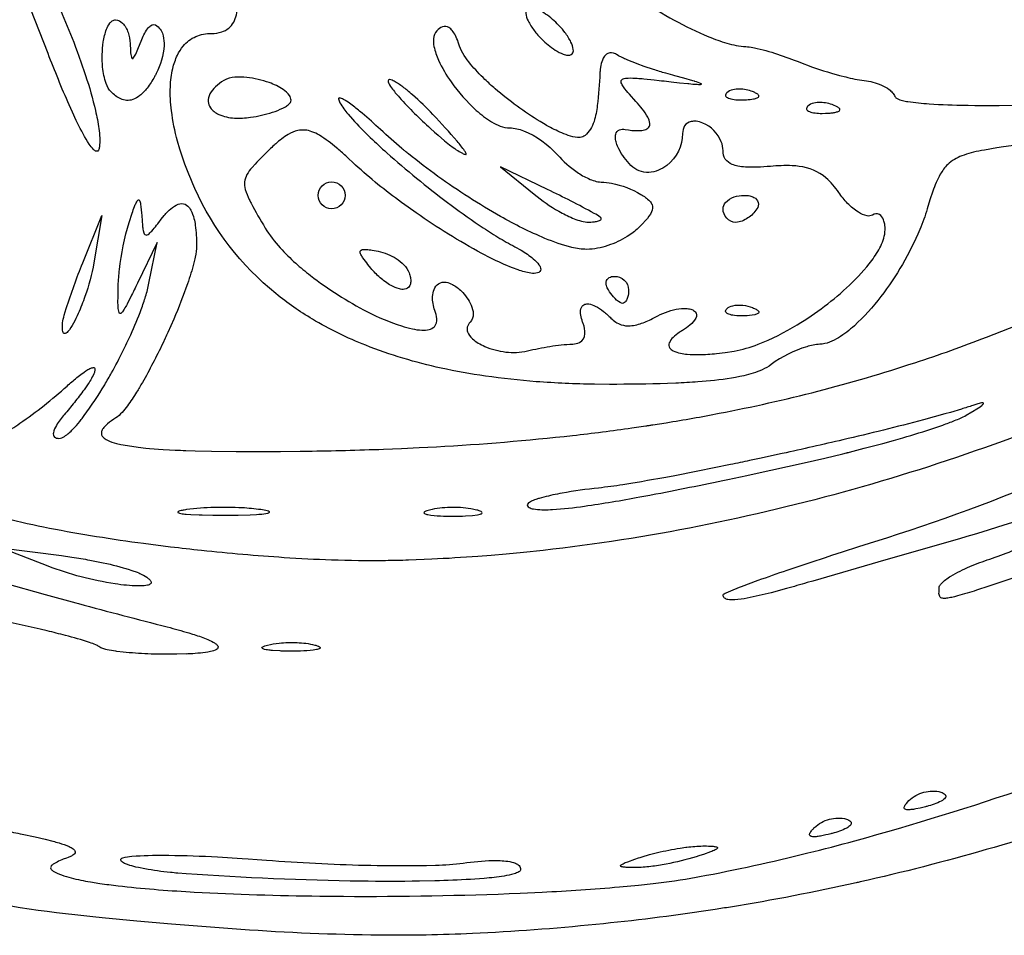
# Model space of a CAD drawing. Header units: millimetres. Extents: x 36.3 to 127.3, y 60.5 to 152.1.
# Tile 5 of 20: x 74.1 to 94.7, y 60.5 to 79.6. Entities that reach past the tile are written whole.
import ezdxf

# ---------------------------------------------------------------- set-up
doc = ezdxf.new("R2010")
doc.units = ezdxf.units.MM
doc.layers.add('Default', color=2, linetype='Continuous')

msp = doc.modelspace()

# ---------------------------------------------------------------- linework, layer by layer
at = {"layer": 'Default'}
for p, q in [((85.32491, 79.55619), (85.32491, 79.55619)), ((74.68109, 78.93127), (74.68109, 78.93127)), ((75.99813, 78.13164), (75.99813, 78.13164)), ((89.40956, 78.13628), (89.40956, 78.13628)), ((79.76109, 77.9565), (79.76109, 77.9565)), ((91.1029, 77.85406), (91.1029, 77.85406)), ((82.72724, 77.65833), (82.72724, 77.65833)), ((85.12331, 76.09014), (84.13554, 76.56635)), ((84.13554, 76.56635), (84.84109, 75.9912)), ((80.32554, 75.96793), (80.32554, 75.96793)), ((75.40565, 74.55682), (75.80504, 75.5446)), ((75.80504, 75.5446), (75.63667, 74.55682)), ((88.79221, 75.68571), (88.79221, 75.68571)), ((86.22868, 75.50871), (86.22868, 75.50871)), ((76.96313, 74.98016), (76.55059, 74.13349)), ((76.79058, 74.13349), (76.96313, 74.98016)), ((81.42741, 74.44827), (81.42741, 74.44827)), ((86.39331, 73.99238), (86.39331, 73.99238)), ((88.86864, 73.59844), (88.86864, 73.59844)), ((74.98479, 73.30093), (74.98479, 73.30093)), ((85.6474, 72.85963), (85.6474, 72.85963)), ((90.48553, 70.37506), (90.48553, 70.37506)), ((79.12609, 69.39674), (79.12609, 69.39674)), ((83.64165, 69.38914), (83.64165, 69.38914)), ((74.68109, 68.21415), (73.69331, 68.60186)), ((73.69331, 68.60186), (74.96331, 68.43714)), ((74.68109, 68.21415), (74.68109, 68.21415)), ((93.30775, 67.7616), (93.30775, 67.7616)), ((88.79221, 67.6162), (88.79221, 67.6162)), ((75.74225, 66.53419), (75.74225, 66.53419)), ((79.2672, 66.56693), (79.2672, 66.56693)), ((92.67796, 63.31548), (92.67796, 63.31548)), ((90.70241, 62.75103), (90.70241, 62.75103)), ((87.09887, 62.13905), (87.09887, 62.13905)), ((77.56648, 61.78292), (77.56648, 61.78292)), ((88.22776, 61.71128), (88.22776, 61.71128)), ((75.80998, 60.86345), (75.80998, 60.86345))]:
    msp.add_line(p, q, dxfattribs=at)
for points in [[(91.9672, 68.73192, 0.04840138), (99.54234, 71.94377, 0.0183759), (102.2013, 73.52071, 0.03362884), (106.5418, 76.74631, 0.0517293), (112.1361, 82.61069, 0.05329361), (116.3813, 89.5146)], [(74.68109, 78.93127), (74.22989, 80.09223), (74.11381, 80.39258), (74.02459, 80.62492), (73.8847, 80.99431, -0.00480684), (73.7747, 81.29468, -0.01260072), (73.70648, 81.49294), (73.6622, 81.63776), (73.65104, 81.68096, -0.0710635), (73.63709, 81.78109, -0.3988743), (73.65517, 81.80591, -0.1369859), (73.69215, 81.78785, -0.04442197), (73.79985, 81.68028), (73.94743, 81.50628), (74.02004, 81.41821), (74.05631, 81.37413), (74.09255, 81.33015)], [(74.09255, 81.33015, -0.02555542), (74.26763, 81.09361, -0.02174621), (74.55238, 80.62175, -0.02011541), (74.97554, 79.75551, -0.01464996), (75.24982, 79.08572), (75.29751, 78.95844, -0.00747719), (75.46471, 78.47704, -0.02335024), (75.67165, 77.74043, -0.02630229), (75.74168, 77.36315, -0.01879345), (75.7595, 77.17175, -0.04621373), (75.75294, 76.97958)], [(85.6172, 81.1989, 0.03574235), (86.42411, 80.50233, 0.03768491), (87.76739, 79.63372, 0.02678918), (88.49117, 79.28491, 0.02486533), (88.87102, 79.14993, 0.0151789), (89.06712, 79.10175, 0.05144662), (89.26772, 79.07858)], [(78.09795, 79.3546, 0.08411982), (78.31207, 79.3865, 0.1934615), (78.56098, 79.58932, 0.1266398), (78.6322, 79.90239)], [(84.69326, 79.86529, 0.2185282), (84.6671, 79.77274, 0.08956806), (84.71489, 79.61868, 0.04906105), (84.84325, 79.41471, 0.04114864), (85.00237, 79.23365)], [(85.32491, 79.55619, 0.05030997), (85.04518, 79.7845, 0.05375852), (84.87943, 79.8693, 0.07995667), (84.7858, 79.89145, 0.2160604), (84.69326, 79.86529)], [(75.99813, 78.13164, -0.1069374), (75.89494, 78.30514, -0.06527028), (75.82201, 78.64735, -0.05836883), (75.83573, 79.1752, -0.05132063), (75.90237, 79.44024, -0.07167605), (75.96967, 79.56518, -0.07307885), (76.02251, 79.61533, -0.1522447), (76.0922, 79.63683)], [(76.0922, 79.63683, -0.1968514), (76.23573, 79.57048, -0.1172194), (76.35307, 79.37083, -0.07201425), (76.39426, 79.14294)], [(76.6278, 79.19476, -0.06394022), (76.75925, 79.45074, -0.08549856), (76.82486, 79.516, -0.3434281), (76.95784, 79.51318, -0.09559302), (77.04435, 79.41225)], [(83.2833, 79.08993), (83.25619, 79.16972, 0.04043386), (83.19619, 79.30984, 0.04013033), (83.13115, 79.41323, 0.07787831), (83.06122, 79.47753, 0.2441998), (82.92269, 79.49034, 0.0970955), (82.80865, 79.41061)], [(85.634, 78.92455, 0.2189805), (85.66016, 79.01709, 0.08950136), (85.61237, 79.17116, 0.05051018), (85.48402, 79.37512), (85.44653, 79.42241, 0.03361826), (85.38734, 79.49075), (85.32491, 79.55619)], [(77.04435, 79.41225, -0.08869494), (77.08772, 79.30254, -0.06909534), (77.10455, 79.09896, -0.1084455), (76.94199, 78.51377)], [(77.75134, 76.10905, -0.03237889), (77.43485, 76.93648), (77.38746, 77.10145, -0.0362164), (77.26078, 77.73653, -0.04305547), (77.23755, 78.2375, -0.05196648), (77.287, 78.62074, -0.05022232), (77.38406, 78.89951, -0.05934321), (77.50443, 79.08786, -0.1176526), (77.77028, 79.29002, -0.1020148), (78.09795, 79.3546)], [(82.80865, 79.41061, 0.1798111), (82.73729, 79.24257, 0.06956967), (82.74792, 79.08031, 0.05216436), (82.84314, 78.79417, 0.04714262), (83.10766, 78.3392, 0.05405297), (83.63127, 77.74592, 0.04540645), (83.95238, 77.50614, 0.05071318), (84.13433, 77.41827, 0.09003065), (84.33248, 77.37904)], [(76.39426, 79.14294), (76.40202, 78.99646), (76.40627, 78.94708, 0.01849719), (76.41489, 78.88483, 0.09583138), (76.43279, 78.83477, 0.4958761), (76.4621, 78.838, 0.06375267), (76.51357, 78.92213, 0.02176025), (76.57294, 79.05749), (76.6278, 79.19476)], [(85.90516, 77.22015, -0.1764407), (85.80164, 77.17899, -0.08307324), (85.59935, 77.20791, -0.03411739), (85.42097, 77.27275, -0.02473439), (85.10327, 77.43134, -0.01039148), (84.96903, 77.5096, -0.04021686), (84.0292, 78.19628, -0.01881109), (83.81269, 78.39337, -0.02886134), (83.51208, 78.7143, -0.0297848), (83.38139, 78.89214, -0.06201783), (83.2833, 79.08993)], [(85.00237, 79.23365, 0.05024908), (85.2821, 79.00535, 0.0542842), (85.44784, 78.92052, 0.04964938), (85.54147, 78.89838, 0.2156799), (85.634, 78.92455)], [(89.26772, 79.07858), (89.30453, 79.0764, -0.01564151), (89.44563, 79.05381, -0.02579372), (89.92719, 78.921, -0.01535977), (90.39661, 78.75024)], [(75.75294, 76.97958, -0.06847766), (75.73429, 76.91463, -0.3167603), (75.69338, 76.88933, -0.1491426), (75.63028, 76.92751, -0.05253907), (75.54321, 77.03645), (75.50773, 77.09108, -0.02308154), (75.27069, 77.53684), (75.19048, 77.70834), (75.12247, 77.85941, -0.0096203), (74.89576, 78.39288, -0.00704042), (74.68109, 78.93127)], [(86.58035, 78.90289, 0.06724977), (86.49935, 78.94036, 0.2484858), (86.35146, 78.9178, 0.1134043), (86.28507, 78.83391, 0.07571658), (86.23611, 78.68257), (86.22392, 78.60394, 0.01386061), (86.21693, 78.52459)], [(87.77979, 78.4678), (87.7412, 78.47819), (87.59231, 78.52029, -0.00785141), (87.33364, 78.60023), (87.14121, 78.66531), (86.99793, 78.71727, -0.01976485), (86.78552, 78.80193, -0.02014445), (86.6813, 78.849, -0.02798007), (86.58035, 78.90289)], [(90.39661, 78.75024, 0.02632742), (91.05849, 78.52312), (91.22708, 78.47604), (91.3543, 78.4436, 0.03065271), (91.7412, 78.36993)], [(76.94199, 78.51377, -0.02107891), (76.90607, 78.44859, -0.04180363), (76.75117, 78.21255, -0.0529821), (76.59763, 78.05289, -0.08988408), (76.44962, 77.97009, -0.1881858), (76.2004, 77.98529, -0.09288403), (75.99813, 78.13164)], [(79.76109, 77.9565, 0.1394649), (79.72878, 78.05485, 0.09403232), (79.5939, 78.18296, 0.06283276), (79.30434, 78.32478, 0.06361407), (78.83241, 78.43285, 0.04753983), (78.58771, 78.43591, 0.1130015), (78.35251, 78.36839)], [(86.21693, 78.52459, -0.01415075), (86.16278, 77.84805, -0.05061378), (86.09409, 77.50942, -0.1252887), (85.90516, 77.22015)], [(86.96905, 77.93102), (86.8348, 78.0812, -0.02917154), (86.71004, 78.23574, -0.06244586), (86.66436, 78.31886, -0.1170365), (86.6592, 78.35721, -0.2849372), (86.70073, 78.40361, -0.08577674), (86.80775, 78.42147, -0.02711516), (86.9966, 78.4164, -0.01735522), (87.13772, 78.40468), (87.34913, 78.38287), (87.45474, 78.37116), (87.50755, 78.36522), (87.56031, 78.35925)], [(87.56031, 78.35925), (87.7049, 78.34295), (87.8782, 78.32389), (88.05562, 78.30553, 0.0423695), (88.07411, 78.30373), (88.15666, 78.29622), (88.21667, 78.29159, 0.00877883), (88.27808, 78.28835), (88.30534, 78.28805, 0.03732799), (88.33757, 78.29147, 0.8411487), (88.33636, 78.30242, 0.04918454), (88.19969, 78.35184, 0.1080153), (88.18657, 78.35576), (88.16122, 78.3632), (87.97081, 78.41644), (87.77979, 78.4678)], [(78.35251, 78.36839, 0.05165339), (78.18232, 78.23997, 0.08350141), (78.0643, 78.0877, 0.1383678), (78.02893, 77.92811, 0.1275562), (78.07386, 77.80082, 0.1340454), (78.25149, 77.65969, 0.0891227), (78.57893, 77.58471, 0.0572001), (78.91443, 77.60107)], [(79.12609, 70.61299), (79.54028, 70.61492), (79.94803, 70.61891, 0.03892557), (79.99827, 70.61954, 0.03001271), (80.04842, 70.62022, 0.01745767), (80.09846, 70.62091, 0.00535467), (81.69448, 70.6615), (82.0686, 70.67651), (82.43674, 70.6935), (82.79911, 70.71245, 0.01379957), (85.64661, 70.9481, 0.00629706), (86.88721, 71.10625), (87.17728, 71.14876, 0.0272221), (87.2487, 71.15955, 0.01706049), (87.3198, 71.17045), (87.60261, 71.21507, 0.00854217), (88.71262, 71.41164, 0.03168824), (92.80264, 72.46924, 0.01261265), (94.29481, 73.00143, 0.02013956), (96.83807, 74.10215), (97.30473, 74.33067), (97.73927, 74.55074, 0.02041888), (100.9119, 76.35986, 0.01472669), (103.9501, 78.3866)], [(81.79521, 78.37835, 0.2472034), (81.79144, 78.34065, 0.07550241), (81.86008, 78.21813, 0.02584057), (82.02541, 78.01472, 0.0255746), (82.67356, 77.36642), (82.75911, 77.28963), (82.83482, 77.22331), (82.9694, 77.10974), (83.07277, 77.02707), (83.15209, 76.96719, 0.02894849), (83.27555, 76.88338), (83.34106, 76.84701, 0.07917704), (83.41222, 76.82352)], [(82.72724, 77.65833, 0.02417775), (82.30029, 78.06884, 0.02030403), (82.18622, 78.16528, 0.02013146), (82.00629, 78.30044), (81.98228, 78.31619, 0.0300785), (81.89487, 78.36571, 0.04494534), (81.84658, 78.38383, 0.2425037), (81.79521, 78.37835)], [(91.7412, 78.36993, -0.07712206), (92.10082, 78.27412, -0.05655685), (92.26456, 78.17944, -0.04686666), (92.33494, 78.11471, -0.1035975), (92.38425, 78.03289)], [(88.86864, 78.114, 0.1031249), (88.84605, 78.08186, 0.3485759), (88.86437, 78.02412, 0.09986385), (88.9528, 77.98573, 0.0499364), (89.09522, 77.96633, 0.00823251), (89.16709, 77.96432), (89.23905, 77.96577)], [(89.40956, 78.13628, 0.08793611), (89.13642, 78.19135, 0.05955347), (88.99541, 78.17734, 0.1346362), (88.86864, 78.114)], [(89.23905, 77.96577, 0.05179711), (89.27857, 77.96773, 0.02450151), (89.43088, 77.98447, 0.0496288), (89.50204, 78.00401, 0.08355187), (89.53103, 78.02135, 0.4897551), (89.52796, 78.06972, 0.09185229), (89.47174, 78.10825, 0.01571277), (89.40956, 78.13628)], [(92.38425, 78.03289, 0.1737574), (92.43031, 77.99026, 0.05765124), (92.54306, 77.95156, 0.03369384), (92.65571, 77.92882, 0.0213992), (93.09801, 77.88157, 0.01043054), (93.87543, 77.85233, 0.04105132), (93.91193, 77.85178), (94.05547, 77.85013), (94.32468, 77.84895), (94.56026, 77.84969), (94.97244, 77.85427, 0.00356712), (95.59063, 77.8675), (96.2086, 77.88685)], [(78.91443, 77.60107, 0.03954741), (79.36911, 77.70422, 0.03449999), (79.58961, 77.79227), (79.64278, 77.82165, 0.05862628), (79.71664, 77.87623, 0.1977509), (79.76109, 77.9565)], [(81.62817, 77.34477, 0.01532307), (81.24524, 77.68587, 0.00719498), (81.03956, 77.85085, 0.02806229), (80.92229, 77.93414, 0.03105437), (80.83853, 77.98342, 0.04711314), (80.79639, 78.00051, 0.04529992), (80.77641, 78.00383, 0.4790138), (80.75354, 77.98333, 0.1022404), (80.7815, 77.90479)], [(80.7815, 77.90479, 0.05050146), (80.95304, 77.66409), (81.04346, 77.55959, 0.01955886), (81.41727, 77.17671, 0.00762), (81.76096, 76.8589, 0.020361), (83.02822, 75.821, 0.0112622), (83.69457, 75.34383, 0.01203449), (84.03873, 75.12113, 0.01413428), (84.39451, 74.91745)], [(86.74609, 77.34563, 0.04190539), (87.02787, 77.32165, 0.06339612), (87.15108, 77.33767, 0.1716207), (87.24025, 77.39309, 0.1825821), (87.2597, 77.47269, 0.09660035), (87.21593, 77.6033, 0.04807885), (87.10181, 77.77423, 0.0247906), (86.96905, 77.93102)], [(90.56197, 77.83178, 0.1002209), (90.53939, 77.79964, 0.3493401), (90.55771, 77.74191, 0.09986385), (90.64614, 77.70351, 0.0499364), (90.78856, 77.68411, 0.00892122), (90.86043, 77.6821), (90.93239, 77.68355)], [(91.1029, 77.85406, 0.08864635), (90.82975, 77.90913, 0.05861712), (90.68874, 77.89511, 0.1345575), (90.56197, 77.83178)], [(90.93239, 77.68355, 0.04772534), (90.97192, 77.68551, 0.02270509), (91.04837, 77.69158, 0.03662194), (91.13013, 77.70339, 0.06231172), (91.20025, 77.72391, 0.1252775), (91.22753, 77.74243, 0.4383846), (91.21985, 77.78899, 0.05156035), (91.16416, 77.8265), (91.1029, 77.85406)], [(83.41222, 76.82352, 0.613797), (83.41978, 76.84143, 0.06283569), (83.38741, 76.90041, 0.02062652), (83.23351, 77.09933, 0.01749847), (82.72724, 77.65833)], [(88.36887, 77.4811, 0.06148284), (88.23154, 77.51601, 0.07438248), (88.12204, 77.51152, 0.2039433), (87.98674, 77.42109, 0.1415009), (87.94553, 77.26363)], [(88.79221, 76.90389, 0.09343372), (88.75473, 77.08839, 0.2013266), (88.36887, 77.4811)], [(81.10944, 76.60294), (80.90281, 76.79375, 0.01501629), (80.71346, 76.95992, 0.04192692), (80.3529, 77.22457, 0.0455674), (80.19764, 77.29865, 0.1417069), (79.90198, 77.32484, 0.0821182), (79.69942, 77.24256, 0.04579642), (79.43899, 77.04577, 0.00849988), (79.4086, 77.01849, 0.01645214), (79.20264, 76.82059)], [(85.94438, 74.83904, -0.05929127), (85.62898, 74.88145, -0.03911366), (85.06676, 75.06944, -0.03026762), (84.13833, 75.52738, -0.02680687), (82.83179, 76.36505, -0.01534323), (82.21483, 76.83626, -0.02588168), (82.17714, 76.86693, -0.03431266), (82.1419, 76.89582, -0.03776853), (82.10897, 76.92302, -0.03207473), (82.07819, 76.94862, -0.0166072), (81.62817, 77.34477)], [(84.33248, 77.37904, -0.08708245), (84.61927, 77.317, -0.1171972), (85.32991, 76.8146)], [(86.86638, 76.59554, -0.08026562), (86.61122, 76.93927, -0.03699211), (86.56219, 77.05981, -0.05627741), (86.54179, 77.16251, -0.08409539), (86.54774, 77.24435, -0.2453671), (86.62539, 77.33716, -0.1338777), (86.74609, 77.34563)], [(87.94553, 77.26363, -0.2328558), (87.61423, 76.59327, -0.1522413), (87.23988, 76.44878, -0.2153453), (86.86638, 76.59554)], [(94.65403, 76.9819), (94.51481, 76.96057), (94.25347, 76.91625), (94.19604, 76.90524, 0.02033339), (93.97488, 76.855, 0.03566342), (93.78486, 76.79411, 0.1002348), (93.48809, 76.61297, 0.07295454), (93.33091, 76.40813, 0.04708584), (93.1767, 76.0547), (93.11594, 75.8717), (93.05936, 75.68734)], [(97.78768, 77.00314, 0.01200224), (97.00467, 77.05191), (96.93112, 77.05461, 0.01444794), (95.79121, 77.06178), (95.64867, 77.05786), (95.39934, 77.04788, 0.00874384), (95.21252, 77.03736), (95.07256, 77.0274, 0.01996832), (94.65403, 76.9819)], [(79.20264, 76.82059, 0.01237521), (79.04444, 76.66036), (79.00974, 76.62375), (78.94421, 76.55074, 0.0541178), (78.83728, 76.40087, 0.2040119), (78.80416, 76.09264, 0.04726164), (78.88628, 75.88004, 0.00707852), (78.9245, 75.80373, 0.01367846), (79.22086, 75.28471)], [(85.32991, 76.8146, 0.06313541), (85.73905, 76.45281, 0.04400975), (85.9786, 76.31724, 0.04829054), (86.10804, 76.26859, 0.06898279), (86.24437, 76.24583)], [(89.77953, 76.5742, -0.01397421), (89.50349, 76.55726), (89.39645, 76.55571, -0.02740142), (89.30139, 76.55792, -0.01180539), (89.25928, 76.5603, -0.03245167), (89.10156, 76.58025, -0.05379802), (88.9842, 76.61439, -0.1501063), (88.83847, 76.7262, -0.1451353), (88.79221, 76.90389)], [(84.91307, 74.34718, -0.1026847), (84.77029, 74.34103, -0.04864348), (84.50668, 74.40869), (84.38744, 74.45283, -0.01960596), (83.93925, 74.65628), (83.74809, 74.75531, -0.02885223), (82.37464, 75.60184), (82.20953, 75.71799), (82.06638, 75.82143, -0.01286469), (81.57638, 76.1981, -0.01497833), (81.10944, 76.60294)], [(91.20995, 76.02665, 0.06143403), (90.94112, 76.33444, 0.1517521), (90.385, 76.57389, 0.0305357), (90.23389, 76.5875, 0.03324825), (89.77953, 76.5742)], [(80.32554, 75.96793, -0.4125983), (80.60776, 76.25016)], [(80.60776, 76.25016, -0.4124673), (80.88998, 75.96793)], [(86.24437, 76.24583, -0.03904334), (86.46204, 76.22065, -0.08541309), (87.07408, 75.98923)], [(86.41592, 72.01682), (86.1021, 72.01902, -0.01428479), (84.88575, 72.07286, -0.01563502), (83.82214, 72.18949, -0.01735281), (82.89763, 72.35667, -0.04087091), (81.32068, 72.83261, -0.03988948), (80.20767, 73.37949, -0.0368685), (79.44398, 73.91303, -0.1167414), (77.75134, 76.10905)], [(80.60776, 75.68571, -0.4125442), (80.32554, 75.96793)], [(80.88998, 75.96793, -0.4125442), (80.60776, 75.68571)], [(84.84109, 75.9912, 0.04375467), (85.35999, 75.63622, 0.02938559), (85.64214, 75.49439, 0.03393748), (85.79071, 75.43922, 0.065254), (85.94646, 75.40977)], [(86.22868, 75.50871, 0.03713918), (86.09647, 75.59206, 0.0145375), (85.12331, 76.09014)], [(87.07408, 75.98923, -0.06126827), (87.25745, 75.84859, -0.07952998), (87.30747, 75.77363, -0.2107914), (87.29839, 75.62522, -0.07184996), (87.17371, 75.44633), (87.09997, 75.36591), (87.02369, 75.28799)], [(88.79221, 75.68571, -0.1781162), (88.84551, 75.81996, -0.1333205), (89.0235, 75.93394, -0.07861669), (89.23219, 75.96793)], [(89.23219, 75.96793, -0.06067273), (89.34852, 75.95658, -0.07220253), (89.43571, 75.92633, -0.2152753), (89.52704, 75.82152, -0.2000155), (89.49776, 75.68571)], [(91.91595, 75.55653, -0.1801028), (91.80103, 75.53901, -0.09238963), (91.62032, 75.61454, -0.06110651), (91.39558, 75.80117, -0.03646134), (91.20995, 76.02665)], [(76.37443, 75.40349), (76.43892, 75.59901, -0.02197933), (76.48869, 75.73566, -0.02187162), (76.522, 75.81248, -0.0132104), (76.54412, 75.85148, -0.1938676), (76.57295, 75.87579, -0.2740062), (76.59145, 75.86253, -0.0741527), (76.61372, 75.78502, -0.01803336), (76.63749, 75.5446)], [(77.0463, 75.46966), (77.10956, 75.54877, -0.00939304), (77.17623, 75.6226, -0.05406543), (77.32354, 75.74527, -0.1407143), (77.4799, 75.79552, -0.1822909), (77.59988, 75.74538, -0.08598831), (77.66569, 75.65894, -0.05362539), (77.73123, 75.48279, -0.02969448), (77.75845, 75.34471, -0.03517901), (77.78554, 74.92374)], [(103.9386, 75.87234), (103.7926, 75.75639, -0.01514055), (102.6038, 74.87645, -0.00922733), (102.4613, 74.77788, -0.02263324), (100.1245, 73.32974), (99.86157, 73.18403, -0.00895382), (98.81409, 72.6329), (98.69012, 72.57063, -0.02777983), (94.64651, 70.83224, -0.03849896), (88.29255, 69.05103, -0.02124204), (85.02891, 68.54422), (84.6182, 68.50056), (84.25848, 68.46615), (83.94344, 68.43899), (83.66765, 68.41753, -0.00509669), (82.70106, 68.3597), (82.21721, 68.3412, -0.00577568), (81.73312, 68.3299)], [(76.63749, 75.5446), (76.64505, 75.43793), (76.65385, 75.34071, 0.03539586), (76.67001, 75.23205), (76.68356, 75.18429, 0.1162477), (76.70616, 75.14735, 0.3533823), (76.7701, 75.15121, 0.0593028), (76.84828, 75.22241, 0.02288949), (76.94966, 75.34417), (76.97408, 75.37541), (77.01032, 75.42245), (77.02837, 75.44608), (77.0463, 75.46966)], [(89.05777, 75.40349, -0.2136447), (88.86693, 75.48994, -0.1880085), (88.79221, 75.68571)], [(89.49776, 75.68571, -0.1056631), (89.30959, 75.49496, -0.04518773), (89.19012, 75.43151, -0.08369328), (89.05777, 75.40349)], [(93.05936, 75.68734, -0.02515335), (92.90309, 75.2513, -0.06476914), (92.08891, 73.85165, -0.04582623), (91.53654, 73.24368, -0.04789579), (91.20546, 72.99221, -0.05321003), (91.01807, 72.89862, -0.08438791), (90.81322, 72.85452)], [(92.17887, 75.24654, 0.03786402), (92.16977, 75.36398, 0.03976504), (92.14606, 75.45412, 0.1708073), (92.05909, 75.56833, 0.2824663), (91.91595, 75.55653)], [(105.8666, 75.56834, -0.01858328), (103.0886, 73.44527), (102.9543, 73.35094, -0.00431754), (102.4222, 72.98479), (102.2967, 72.90017, -0.00850826), (102.0486, 72.73497, -0.01635129), (100.0833, 71.52142, -0.0130517), (98.55875, 70.69785, -0.02272762), (96.19075, 69.62684, -0.02497481), (93.73109, 68.78766)], [(76.14326, 73.99238, -0.02586966), (76.14551, 74.08196, -0.01465747), (76.17351, 74.41679, -0.04412463), (76.37443, 75.40349)], [(85.94646, 75.40977, 0.03772482), (86.10246, 75.4168, 0.05246091), (86.18674, 75.43374, 0.1113154), (86.23342, 75.45683, 0.542892), (86.22868, 75.50871)], [(79.22086, 75.28471, 0.04842775), (79.53323, 74.87034, 0.0267415), (79.85707, 74.55035, 0.01817886), (80.16476, 74.29352, 0.04622705), (81.3558, 73.53636, 0.04100391), (82.06654, 73.23708, 0.025373), (82.29559, 73.17673, 0.04469316), (82.49116, 73.15128, 0.06754717), (82.64904, 73.16509, 0.1335959), (82.75635, 73.22246, 0.2195738), (82.80873, 73.38975, 0.07051335), (82.76694, 73.56001)], [(87.02369, 75.28799, -0.05501095), (86.78777, 75.1063, -0.05842216), (86.383, 74.91923, -0.07825298), (85.94438, 74.83904)], [(89.02099, 72.71335, 0.04891458), (89.52424, 72.85538, 0.04547501), (90.34175, 73.26227, 0.05232941), (91.43575, 74.09192, 0.04221594), (91.90153, 74.60859, 0.0468474), (92.08633, 74.90748, 0.05133222), (92.15125, 75.07188, 0.06519809), (92.17887, 75.24654)], [(77.78554, 74.92374, -0.05150487), (77.75468, 74.67332, -0.00763415), (77.72851, 74.55839, -0.02389569), (77.59647, 74.12125, -0.01757588), (77.30626, 73.37695), (77.18506, 73.10265, -0.01256139), (77.1302, 72.98338), (77.07779, 72.87202, -0.01796851), (76.65129, 72.05332, -0.00740347), (76.5324, 71.85453, -0.01813237), (76.33792, 71.56604, -0.02225435), (76.22781, 71.4307, -0.05946337), (76.09757, 71.31458)], [(81.42741, 74.44827), (81.36842, 74.52034, -0.02120139), (81.26337, 74.65971, -0.04858193), (81.22098, 74.73164, -0.1792669), (81.20765, 74.80277, -0.2517795), (81.24751, 74.83363, -0.05394585), (81.33171, 74.83836, -0.02532758), (81.45692, 74.82336), (81.58113, 74.80104)], [(81.58113, 74.80104, -0.09191177), (81.95784, 74.64719, -0.06446255), (82.11802, 74.51762, -0.1050278), (82.23067, 74.34515)], [(84.39451, 74.91745, -0.01653858), (84.5701, 74.81955, -0.04339874), (84.82309, 74.64255, -0.05772268), (84.9433, 74.51781, -0.1482068), (84.98129, 74.42307, -0.3370217), (84.91307, 74.34718)], [(75.63667, 74.55682, -0.04201489), (75.45158, 73.85571, -0.02539999), (75.31162, 73.49969, -0.01838336), (75.21178, 73.29572, -0.06074634), (75.09414, 73.1185, -0.07345092), (75.05672, 73.08562, -0.2552621), (75.01641, 73.0786, -0.1898907), (74.99683, 73.10087, -0.08495118), (74.98096, 73.20033, -0.03209933), (74.98479, 73.30093)], [(74.98479, 73.30093, -0.04101538), (75.01924, 73.46329), (75.05987, 73.60262, -0.01844401), (75.40565, 74.55682)], [(82.23067, 74.34515, -0.03813737), (82.25565, 74.24965, -0.05740125), (82.26218, 74.15878, -0.1004284), (82.24292, 74.08058, -0.2543893), (82.13252, 74.0054, -0.09850728), (82.02406, 74.01198, -0.06775002), (81.84969, 74.08179, -0.05654734), (81.62204, 74.24595, -0.03735205), (81.42741, 74.44827)], [(74.90768, 70.88793, 0.1335142), (75.02375, 70.92936, 0.06224525), (75.20081, 71.08015, 0.04258798), (75.23804, 71.11972, 0.01675197), (75.37589, 71.28286, 0.00180989), (75.43694, 71.36216, 0.02551201), (75.86394, 72.00855, 0.00175388), (76.00895, 72.26044, 0.01244606), (76.24636, 72.71035, 0.00495192), (76.41031, 73.05496, 0.02052369), (76.62821, 73.58447, 0.0109105), (76.71928, 73.85602, 0.01442378), (76.75809, 73.99392), (76.79058, 74.13349)], [(76.55059, 74.13349), (76.51732, 74.06526), (76.50006, 74.02996, -0.01017346), (76.42642, 73.88038), (76.33175, 73.69495, -0.02396506), (76.27209, 73.58887), (76.23371, 73.53185), (76.21342, 73.50905, -0.1098448), (76.19201, 73.49564, -0.3876602), (76.1646, 73.51653, -0.06609198), (76.14655, 73.63464, -0.02350687), (76.14257, 73.81351), (76.14326, 73.99238)], [(82.76694, 73.56001, -0.1065435), (82.7202, 73.85279, -0.08355915), (82.7521, 74.0015, -0.1600361), (82.84589, 74.12135)], [(82.84589, 74.12135, -0.1834736), (83.00359, 74.15023, -0.08253672), (83.13171, 74.10697, -0.08006671), (83.32062, 73.96613, -0.09348185), (83.52469, 73.67292, -0.09096822), (83.56914, 73.49176, -0.2101732), (83.50626, 73.31607)], [(86.39331, 73.99238, -0.06723883), (86.35365, 74.0813, -0.09877542), (86.34801, 74.15668, -0.2367218), (86.40968, 74.24908, -0.1328308), (86.51777, 74.2746)], [(86.51777, 74.2746, -0.188951), (86.72534, 74.19498, -0.2125432), (86.81665, 73.99238)], [(86.69219, 73.71016, -0.1074401), (86.64137, 73.72601, -0.08424439), (86.50252, 73.84538, -0.04004127), (86.39331, 73.99238)], [(86.81665, 73.99238, -0.07571956), (86.7949, 73.83347, -0.07054667), (86.7609, 73.75739, -0.2457664), (86.69219, 73.71016)], [(85.86792, 73.28682, -0.04119637), (85.8437, 73.35638, -0.04767247), (85.81409, 73.49886, -0.1259851), (85.83044, 73.6254, -0.2210796), (85.90499, 73.69229, -0.102728), (85.98584, 73.69722, -0.07815377), (86.11806, 73.65356, -0.04910149), (86.29266, 73.54056, -0.01556622), (86.37225, 73.47343, -0.0293127), (86.44768, 73.40179)], [(87.37496, 73.42465, -0.0281774), (87.58519, 73.52085, -0.03473389), (87.8105, 73.58638, -0.0723315), (88.04141, 73.60196, -0.05651641), (88.13773, 73.58121, -0.1216609), (88.20963, 73.53486, -0.3073661), (88.22105, 73.40283, -0.1045057), (88.09996, 73.25642, -0.04282074), (87.94553, 73.14571)], [(89.23905, 73.45022, -0.04030959), (89.02684, 73.45684, -0.07139073), (88.90864, 73.48396, -0.158823), (88.84834, 73.52708, -0.2356297), (88.84605, 73.56631, -0.09410559), (88.86864, 73.59844)], [(88.86864, 73.59844, -0.1344557), (88.99541, 73.66177, -0.08437842), (89.20545, 73.67141, -0.06851289), (89.40956, 73.62072)], [(89.40956, 73.62072, -0.03324333), (89.48294, 73.58666, -0.1224718), (89.53812, 73.54021, -0.4268902), (89.5213, 73.49831, -0.08261662), (89.45348, 73.47359, -0.04696997), (89.23905, 73.45022)], [(83.50626, 73.31607, 0.1376965), (83.44511, 73.21387, 0.1384159), (83.45051, 73.11426, 0.1207316), (83.55247, 72.97033, 0.07940035), (83.80991, 72.81047, 0.07225144), (84.24742, 72.69273, 0.08862462), (84.69998, 72.71485)], [(85.6474, 72.85963, 0.1197612), (85.79157, 72.89359, 0.2575506), (85.90369, 73.07583, 0.1094686), (85.86792, 73.28682)], [(86.44768, 73.40179, 0.1159898), (86.66124, 73.26327, 0.09844568), (86.84832, 73.24067, 0.07797404), (87.12095, 73.30615, 0.03727333), (87.37496, 73.42465)], [(87.94553, 73.14571, 0.02886224), (87.87644, 73.10073, 0.03456774), (87.74836, 72.99757, 0.1096508), (87.66669, 72.8821, 0.2561916), (87.67871, 72.77445, 0.1136807), (87.74686, 72.71786, 0.07233301), (87.90048, 72.66644, 0.02914919), (88.04012, 72.64643, 0.02653747), (88.28637, 72.63832, 0.02750514), (88.65509, 72.66231), (88.83841, 72.68507), (89.02099, 72.71335)], [(84.69998, 72.71485, -0.0226321), (85.17035, 72.80915, -0.03285618), (85.6474, 72.85963)], [(90.81322, 72.85452, 0.06230482), (90.53912, 72.80464, 0.08377629), (89.79659, 72.43118)], [(75.07751, 71.98075, -0.01490731), (75.28127, 72.15685), (75.36322, 72.22161), (75.4323, 72.27214), (75.47215, 72.29897, -0.04184937), (75.55557, 72.34657, -0.09864675), (75.62579, 72.3672, -0.4313059), (75.66138, 72.33708, -0.1069592), (75.64814, 72.26466, -0.05526462), (75.51752, 72.02592), (75.48915, 71.98347), (75.4344, 71.9051, -0.00846306), (75.23161, 71.63902, -0.00814182), (75.01775, 71.38182)], [(89.79659, 72.43118, -0.05634297), (89.60902, 72.32129, -0.0498709), (89.2247, 72.1959, -0.0311967), (88.52781, 72.08951), (88.26447, 72.06732, -0.00506458), (87.80276, 72.04131), (87.62949, 72.03465, -0.00889756), (86.41592, 72.01682)], [(73.64131, 70.92242), (73.73933, 70.97615, 0.01814095), (74.0918, 71.20261, 0.01718334), (74.59654, 71.57671, 0.01615418), (75.07751, 71.98075)], [(94.01331, 71.57701, -0.00637682), (93.77484, 71.49982), (93.54223, 71.43031), (93.4292, 71.39786), (92.9827, 71.27544, -0.00753145), (91.29774, 70.85776, -0.00403691), (90.02795, 70.56968), (89.55077, 70.46612), (89.34178, 70.42158, -0.00387651), (88.94969, 70.3394), (88.26264, 70.20023), (87.74644, 70.10049), (87.55256, 70.06435), (87.21289, 70.00322), (87.08538, 69.98113), (86.86201, 69.94382), (86.69425, 69.91724, -0.01441541), (86.18934, 69.84949)], [(93.8722, 71.36986), (93.99232, 71.43967, 0.09758929), (94.00391, 71.44661), (94.09831, 71.50531), (94.16271, 71.54906), (94.20652, 71.58337, 0.08050284), (94.22751, 71.6048), (94.23376, 71.61589, 0.5372924), (94.22318, 71.62856, 0.0812513), (94.11652, 71.60985), (94.01331, 71.57701)], [(75.01775, 71.38182, 0.04526209), (74.85432, 71.15907, 0.0951419), (74.79321, 71.00624, 0.2492226), (74.8173, 70.91497, 0.1766866), (74.90768, 70.88793)], [(76.09757, 71.31458, 0.01369957), (76.05199, 71.28564, 0.04012571), (75.88688, 71.1588, 0.05721706), (75.83084, 71.09504, 0.09460683), (75.7982, 71.02804, 0.2772855), (75.83332, 70.91073, 0.07291508), (75.92055, 70.85016, 0.05796698), (76.11148, 70.78213), (76.20366, 70.76027, 0.01874434), (76.56559, 70.7028), (76.72494, 70.68574), (76.79978, 70.67884), (77.08996, 70.65726), (77.21711, 70.64986), (77.33637, 70.6438, 0.0052883), (77.55997, 70.63445), (77.7557, 70.62806), (78.09824, 70.62008), (78.61219, 70.61395), (78.74069, 70.61329), (79.12609, 70.61299)], [(90.48553, 70.37506), (90.91606, 70.47351), (91.29176, 70.56421), (91.37385, 70.58462, 0.04651364), (91.39377, 70.58961, 0.02130022), (91.43326, 70.59952), (91.74316, 70.67905), (91.87857, 70.71478), (92.13196, 70.78333), (92.35329, 70.84512), (92.54651, 70.9007, 0.01215427), (93.2185, 71.10955), (93.38494, 71.16679, 0.00878586), (93.63223, 71.25946, 0.0316781), (93.8722, 71.36986)], [(66.03986, 71.04362, 0.165079), (66.03576, 70.938, 0.1183916), (66.13586, 70.77345, 0.05823224), (66.4214, 70.53854, 0.02236059), (66.72561, 70.35361), (66.87724, 70.27182, 0.01370567), (67.48853, 69.97901), (67.77991, 69.85279), (68.0642, 69.73524), (68.2025, 69.67973, 0.01465795), (70.41042, 68.88686, 0.01008873), (73.77572, 67.86017), (74.6227, 67.62263), (75.25898, 67.4485), (75.31873, 67.43233, 0.0031933), (77.17289, 66.94457)], [(84.70124, 69.47478, 0.1318627), (84.73741, 69.44218, 0.07639761), (84.82547, 69.41238), (84.87005, 69.40501, 0.04402349), (85.22775, 69.40034, 0.01987052), (85.89317, 69.47061, 0.01098156), (87.0479, 69.66164), (87.26368, 69.70191), (87.28901, 69.70671, 0.00539041), (88.88971, 70.02926), (89.28905, 70.11411), (89.43876, 70.14625), (90.48553, 70.37506)], [(86.18934, 69.84949, 0.01910624), (85.42513, 69.74203, 0.01853362), (85.04451, 69.6589), (84.94902, 69.63177, 0.03613808), (84.87762, 69.60835, 0.02531957), (84.82424, 69.58807, 0.05826958), (84.74609, 69.54958, 0.05924845), (84.70967, 69.52063, 0.3611888), (84.70124, 69.47478)], [(94.36609, 68.36224, 0.01599113), (94.826, 68.53261), (94.92551, 68.57273), (95.3091, 68.73293, 0.01345214), (97.94796, 69.95766)], [(81.73312, 68.3299, -0.01099224), (80.60252, 68.34309, -0.00861489), (79.61432, 68.39296, -0.01028859), (77.88863, 68.54148, -0.0014202), (77.24263, 68.61471), (76.6781, 68.68653, -0.01509033), (74.71121, 69.0052), (74.58859, 69.02975, -0.01804491), (73.6753, 69.24374, -0.01878655), (73.22584, 69.38641), (73.11563, 69.43022), (73.0951, 69.43906, -0.02619989), (73.01919, 69.47426, -0.02211534), (72.90985, 69.53595, -0.08299661), (72.81554, 69.6188)], [(77.57387, 69.39674, 0.01438872), (77.48389, 69.381, 0.05311255), (77.43764, 69.36987, 0.08021437), (77.39888, 69.35427, 0.7756354), (77.39977, 69.33462, 0.06614008), (77.45722, 69.31779, 0.0329661), (77.56811, 69.30347), (77.66565, 69.29585), (77.83662, 69.28735, 0.01148219), (77.90078, 69.28519), (78.12535, 69.28051), (78.34998, 69.27917)], [(79.12609, 69.39674, 0.02209527), (78.73891, 69.43457, 0.01836772), (78.15554, 69.44265, 0.03134564), (77.57387, 69.39674)], [(78.34998, 69.27917, 0.074412), (78.37482, 69.27919, 0.07123278), (78.3989, 69.27924, 0.02193746), (78.49201, 69.27969), (78.65539, 69.28175), (78.90308, 69.28893), (79.03722, 69.29604), (79.08388, 69.29937), (79.11111, 69.30161, 0.04795025), (79.27369, 69.32463, 0.0641377), (79.29721, 69.33298, 0.4770441), (79.30647, 69.34937, 0.1298233), (79.26388, 69.36942, 0.0368117), (79.12609, 69.39674)], [(82.65387, 69.38914, 0.08073105), (82.55218, 69.35098, 0.1225949), (82.54043, 69.33967, 0.4371258), (82.54652, 69.31788, 0.09185073), (82.61847, 69.29259, 0.03718003), (82.88245, 69.26566, 0.01662215), (83.14776, 69.26008)], [(83.64165, 69.38914, 0.02371062), (83.51973, 69.41457, 0.04875549), (83.08562, 69.44167, 0.0544105), (82.65387, 69.38914)], [(83.14776, 69.26008, 0.01354696), (83.41014, 69.26551), (83.55367, 69.27532), (83.65456, 69.28831, 0.02998563), (83.71194, 69.30125, 0.04299234), (83.74035, 69.31236, 0.2460088), (83.75758, 69.33178, 0.2290189), (83.73484, 69.35623, 0.06620633), (83.64165, 69.38914)], [(88.79221, 67.6162, -0.161857), (88.81138, 67.63486, -0.05273765), (88.85729, 67.65984), (88.95113, 67.70212), (89.136, 67.77642), (89.17966, 67.79317), (89.52467, 67.9203, -0.00322098), (90.13223, 68.13223), (90.5896, 68.28623, -0.00590829), (90.93333, 68.39973), (91.06241, 68.44193), (91.28834, 68.51527), (91.62761, 68.62421), (91.9672, 68.73192)], [(74.96331, 68.43714), (75.17915, 68.40665, -0.00892589), (75.55525, 68.34241, -0.01739033), (76.11433, 68.21965), (76.25278, 68.18262, -0.02151646), (76.35596, 68.1524), (76.43277, 68.12791), (76.54659, 68.08694, -0.0327404), (76.65665, 68.03654)], [(88.22776, 61.71128), (88.29934, 61.7244, 0.01472379), (90.56439, 62.21905, 0.00682232), (91.54591, 62.47464, 0.0163625), (95.17912, 63.59744), (95.51601, 63.71457), (96.16684, 63.94694, 0.0218558), (100.9577, 65.92062), (101.251, 66.05868, 0.01534297), (103.4166, 67.16279, 0.00442838), (103.9463, 67.46102, 0.01923371), (105.492, 68.42838)], [(95.9965, 68.35051), (94.68466, 67.90735), (94.34874, 67.79568), (94.0915, 67.71223, -0.01336464), (93.69054, 67.59239), (93.62855, 67.57655), (93.571, 67.56326, -0.03423858), (93.46384, 67.54488, -0.07102844), (93.37775, 67.54487, -0.2146308), (93.32131, 67.57777, -0.1377709), (93.30559, 67.66899), (93.30689, 67.71532, 0.03680881), (93.30775, 67.7616)], [(93.30775, 67.7616, -0.1526376), (93.33961, 67.83516, -0.06556453), (93.44656, 67.93472, -0.02082295), (93.55208, 68.00607, -0.03908245), (93.94909, 68.20697, -0.02696467), (94.36609, 68.36224)], [(76.65665, 68.03654), (76.67466, 68.02634), (76.74465, 67.9825, -0.06312399), (76.80402, 67.9343, -0.1389533), (76.8359, 67.88455, -0.2811714), (76.82264, 67.84559, -0.1166559), (76.75845, 67.81683, -0.04095154), (76.62559, 67.80167, -0.01082971), (76.56308, 67.80092, -0.03311341), (76.08148, 67.8455, -0.05259361), (74.68109, 68.21415)], [(106.6424, 67.8724, -0.05752607), (96.8847, 63.11642, -0.0291274), (91.65941, 61.6133, -0.0132985), (91.57645, 61.5947, -0.01465017), (88.94742, 61.08865, -0.00638577), (88.78216, 61.06219, -0.00930686), (88.62714, 61.03795, -0.01265247), (86.29285, 60.74)], [(90.66479, 67.90413), (90.5503, 67.87067, -0.00596338), (90.11986, 67.74824), (89.79395, 67.66089, -0.01556733), (89.29718, 67.54704, -0.02900474), (89.03516, 67.51168, -0.05538586), (88.89363, 67.51737, -0.1274101), (88.82316, 67.54658, -0.2383237), (88.79221, 67.6162)], [(75.74225, 66.53419, 0.07925598), (75.6791, 66.57027, 0.02593878), (75.54787, 66.61967, 0.01790847), (75.04342, 66.76602, 0.00923836), (74.66144, 66.86216), (74.5178, 66.89651), (74.26602, 66.9548), (73.88744, 67.03841), (73.50799, 67.11779)], [(77.17289, 66.94457, -0.00809626), (77.62516, 66.81963), (77.6991, 66.7968, -0.01732003), (77.98579, 66.69561, -0.02842218), (78.13058, 66.6276, -0.03592527), (78.18701, 66.59098, -0.08802576), (78.22668, 66.54982, -0.4703534), (78.20161, 66.47459, -0.07379992), (78.07899, 66.43038), (78.02335, 66.41924, -0.02843364), (77.59951, 66.38032, -0.07242542), (77.57286, 66.37923), (77.37352, 66.3739), (77.27375, 66.37274), (77.17405, 66.37238)], [(77.17405, 66.37238), (76.99343, 66.37399), (76.83533, 66.37805), (76.76611, 66.38064, -0.0135961), (76.24828, 66.41782), (76.11893, 66.43372), (76.09467, 66.43716, -0.01600373), (75.91401, 66.46938, -0.02527252), (75.82487, 66.49317, -0.09443628), (75.74225, 66.53419)], [(79.76109, 66.43785), (79.62988, 66.43909, -0.01863837), (79.52932, 66.44198), (79.37298, 66.45146, -0.03256085), (79.27023, 66.46346, -0.02682045), (79.2063, 66.47636), (79.17614, 66.48647, -0.1325198), (79.15334, 66.50262, -0.3647372), (79.15659, 66.52114, -0.09095257), (79.20964, 66.54953), (79.2672, 66.56693)], [(79.2672, 66.56693, -0.03654184), (79.51254, 66.60835, -0.03360182), (79.88539, 66.61729, -0.05445144), (80.25498, 66.56693)], [(80.25498, 66.56693, -0.07923304), (80.35667, 66.52876, -0.1064311), (80.36844, 66.51744, -0.4356344), (80.36234, 66.49566, -0.09089307), (80.2904, 66.47037, -0.03806368), (80.02641, 66.44343, -0.01479125), (79.76109, 66.43785)], [(75.80998, 60.86345, -0.02556187), (72.76994, 61.3061, -0.01909935), (70.52892, 61.83873, -0.02214281), (67.24728, 62.91585), (67.04528, 62.99212), (66.66747, 63.13744), (66.33784, 63.26698), (66.05005, 63.3821, -0.00846492), (64.05204, 64.22737)], [(92.67796, 63.31548, -0.1287461), (92.98994, 63.48786, -0.06720542), (93.16798, 63.51447, -0.08620263), (93.34634, 63.49026)], [(93.34634, 63.49026, -0.121832), (93.43317, 63.44173, -0.3775547), (93.43628, 63.37222, -0.09972347), (93.35204, 63.30358, -0.06077879), (93.04816, 63.19208)], [(93.04816, 63.19208, -0.01483022), (93.02041, 63.1849), (92.9137, 63.15905), (92.81794, 63.13924, -0.03429567), (92.71969, 63.12482, -0.07088106), (92.63302, 63.12389, -0.07977013), (92.5965, 63.13436, -0.4187613), (92.58073, 63.18867, -0.08753195), (92.62361, 63.25642), (92.67796, 63.31548)], [(90.70241, 62.75103, -0.1292629), (91.01438, 62.92341, -0.06781235), (91.19242, 62.95003, -0.08620263), (91.37079, 62.92581)], [(91.37079, 62.92581, -0.1210307), (91.45763, 62.87728, -0.376975), (91.46072, 62.80778, -0.1005975), (91.3765, 62.73914, -0.06112466), (91.0726, 62.62763)], [(73.68746, 62.70008, -0.02798497), (73.73515, 62.69115), (73.78138, 62.68244, -0.00828537), (74.13927, 62.61238), (74.41087, 62.55489), (74.61888, 62.50681), (74.78045, 62.46555, -0.00778604), (74.90948, 62.42865, -0.03224649), (75.12291, 62.35092, -0.0421033), (75.20364, 62.30533, -0.1897229), (75.24941, 62.24533, -0.2383664), (75.23018, 62.19752, -0.07463572), (75.16795, 62.15493, -0.03767021), (75.09857, 62.12517)], [(91.0726, 62.62763, -0.02712217), (91.04486, 62.62046, -0.01049769), (90.83053, 62.57265, -0.04248539), (90.78121, 62.56482, -0.0406774), (90.73409, 62.55946, -0.0749135), (90.64866, 62.56081, -0.1158423), (90.61456, 62.57407, -0.3538761), (90.60657, 62.62786, -0.08319403), (90.64929, 62.69347), (90.66208, 62.70839, -0.04675116), (90.70241, 62.75103)], [(76.2047, 62.09275, -0.1424433), (76.24662, 62.11781, -0.05651087), (76.43211, 62.15002), (76.51991, 62.15728, -0.01794008), (77.2021, 62.17041, -0.01049799), (78.22483, 62.13632), (78.73563, 62.10639), (78.86328, 62.09781), (79.05468, 62.08416), (79.24597, 62.06958)], [(87.09887, 62.13905), (87.2539, 62.18493), (87.39088, 62.22038), (87.42101, 62.22765, -0.0178683), (87.89147, 62.32003), (88.01019, 62.33702, -0.06584932), (88.03255, 62.33988, -0.02745748), (88.36887, 62.36501)], [(88.36887, 62.36501, -0.01444569), (88.52523, 62.36216, -0.03259929), (88.6026, 62.35632, -0.04619139), (88.641, 62.35003, -0.1107371), (88.66962, 62.33966, -0.4462287), (88.67618, 62.3204, -0.1249264), (88.62682, 62.28445, -0.03458734), (88.52921, 62.24234), (88.3792, 62.18874), (88.30356, 62.16358), (88.26566, 62.15125, -0.04102452), (88.22776, 62.13905)], [(75.09857, 62.12517), (75.06536, 62.1127), (74.99931, 62.08696, 0.01200009), (74.86817, 62.02937, 0.0621696), (74.76619, 61.9659, 0.1286647), (74.7363, 61.92525, 0.2050333), (74.74065, 61.88595, 0.1243665), (74.78749, 61.84097, 0.05240334), (74.96331, 61.75984)], [(77.56648, 61.78292), (77.39124, 61.79667, -0.00558189), (77.23793, 61.81126, -0.02140761), (76.7033, 61.88588), (76.56898, 61.91304), (76.51849, 61.92468, -0.03637837), (76.34361, 61.97516, -0.04981529), (76.25648, 62.01314, -0.07715759), (76.21513, 62.04291, -0.3761321), (76.2047, 62.09275)], [(79.24597, 62.06958, 0.01384169), (81.30161, 61.96395, 0.00759338), (82.33118, 61.95431), (82.58859, 61.95852), (82.78163, 61.96432, 0.02224637), (83.35943, 62.00707)], [(83.35943, 62.00707, -0.02959261), (83.97259, 62.06142, -0.04038196), (84.2907, 62.04575, -0.06191205), (84.45242, 62.00312, -0.0862909), (84.5254, 61.95491, -0.2019491), (84.55887, 61.87411)], [(86.95776, 61.91309, -0.01752246), (86.8014, 61.91594, -0.03506597), (86.72398, 61.92177, -0.03047966), (86.68562, 61.92807, -0.07321241), (86.657, 61.93843, -0.4458415), (86.65045, 61.95769, -0.1244864), (86.69981, 61.99364, -0.03499676), (86.79742, 62.03575), (86.94743, 62.08936), (87.02307, 62.11451), (87.06097, 62.12685, -0.0402996), (87.09887, 62.13905)], [(88.22776, 62.13905, -0.02772408), (87.59989, 61.98602, -0.02042486), (87.28034, 61.9365, -0.02421366), (86.95776, 61.91309)], [(74.96331, 61.75984, 0.03533872), (75.36643, 61.65171, 0.00462916), (75.56465, 61.61462), (75.76062, 61.58339, 0.00329147), (75.95406, 61.55644, 0.01128076), (76.14488, 61.53279, 0.01438825), (77.65302, 61.40712), (77.73566, 61.40235, 0.01122372), (80.36135, 61.31767), (80.85399, 61.31322, 0.01193142), (84.5481, 61.37835), (85.00967, 61.40003, 0.01006392), (86.62317, 61.50985), (87.0257, 61.54834), (87.32724, 61.58131, 0.01536171), (88.22776, 61.71128)], [(84.55887, 61.87411, -0.2392654), (84.52454, 61.82607, -0.07486621), (84.42319, 61.78268, -0.03873862), (84.21291, 61.7364, -0.02101663), (83.79963, 61.68704), (83.60516, 61.67191), (83.51089, 61.66574, -0.00687662), (82.76785, 61.63488), (82.44262, 61.6284, -0.00761856), (81.22263, 61.62858, -0.0138968), (77.56648, 61.78292)], [(86.29285, 60.74), (86.12947, 60.72374, -0.0135608), (83.55116, 60.53354, -0.01425761), (81.61262, 60.49934, -0.01509849), (78.70745, 60.61954, -0.00303038), (77.25787, 60.73162), (76.53378, 60.79559), (75.80998, 60.86345)]]:
    msp.add_lwpolyline(points, format="xyb", dxfattribs=at)
msp.add_lwpolyline([(93.73109, 68.78766), (92.19719, 68.34867), (90.66479, 67.90413)], dxfattribs=at)

doc.saveas('drawing.dxf')
